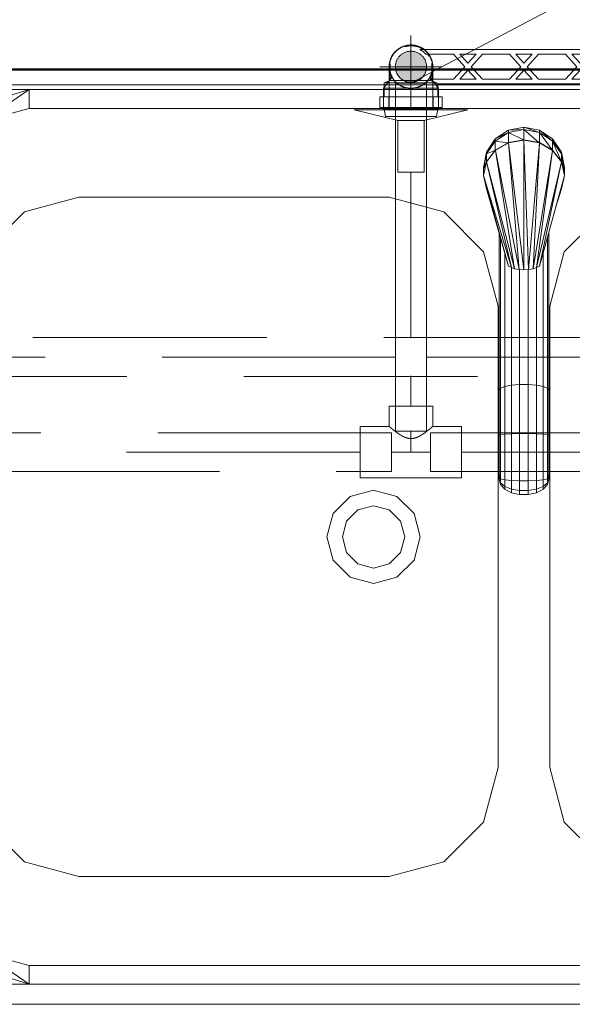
# Model space of a CAD drawing. Header units: millimetres. Extents: x 25471 to 48943, y 4737 to 38988.
# Tile 113 of 117: x 38977 to 39332, y 37988 to 38619. Entities that reach past the tile are written whole.
import ezdxf

# ---------------------------------------------------------------- set-up
doc = ezdxf.new("R2010")
doc.units = ezdxf.units.MM
for name, pattern in [('ADSK_Осевая', [700, 500, -100, 0, -100]), ('ADSK_Скрыто', [300, 150, -150]), ('ADSK_Штриховая_ш3 п1_5', [225, 150, -75])]:
    doc.linetypes.add(name, pattern=pattern)
for name, color, linetype, lineweight in [('A-DETL-____-HDLN', 90, 'ADSK_Скрыто', 9), ('A-DETL-____-MBND', 5, 'ADSK_Штриховая_ш3 п1_5', 20), ('A-WALL-____-MCUT', 113, 'Continuous', 50), ('A-WALL-____-OTLN', 113, 'Continuous', 20), ('I-FURN-____-MCUT', 30, 'Continuous', 9), ('I-FURN-____-OTLN', 30, 'Continuous', 20), ('M-EQPM-____-OTLN', 50, 'Continuous', 20), ('P-PIPE-____-CNTR', 3, 'ADSK_Осевая', 20), ('P-PIPE-____-IDEN', 2, 'Continuous', 20), ('P-PIPE-____-OTLN', 3, 'Continuous', 20)]:
    doc.layers.add(name, color=color, linetype=linetype, lineweight=lineweight)

# ---------------------------------------------------------------- blocks, each defined once
blk = doc.blocks.new('Прямая форма - V line-608908-В_Этаж 01_Водопровод')
at = {"layer": 'A-WALL-____-MCUT', "color": 253}
blk.add_line((6840, 0), (0, 0), dxfattribs=at)
blk = doc.blocks.new('Прямая форма - SW - 003-608909-В_Этаж 01_Водопровод')
blk.add_blockref('Прямая форма - V line-608908-В_Этаж 01_Водопровод', (0, 0))
blk = doc.blocks.new('Прямая форма - V line-609776-В_Этаж 01_Водопровод')
at = {"layer": 'I-FURN-____-MCUT', "color": 53}
for p, q in [((0, 0), (-4140, 0)), ((-4140, -10), (-10, -10))]:
    blk.add_line(p, q, dxfattribs=at)
at = {"layer": 'I-FURN-____-OTLN', "color": 9}
for p, q in [((-1917, -13), (-1320, -13)), ((-1359.19, -25), (-1320, -13)), ((-1320, -13), (-1349, -32.77)), ((-1320, -13), (-683, -13)), ((-1320, -13), (-1320, -25)), ((-1320, -25), (-1349, -32.77)), ((-683, -25), (-1320, -25)), ((-1012.45, -38.98), (-1002.5, -37)), ((-1002.5, -38.5), (-1002.5, -37)), ((-992.55, -40.45), (-1002.5, -37)), ((-1002.5, -37), (-992.55, -38.98)), ((-1020.88, -44.62), (-1012.45, -38.98)), ((-1020.88, -45.97), (-1012.45, -40.45)), ((-1012.45, -40.45), (-1020.88, -44.62)), ((-1012.45, -40.45), (-1002.5, -38.5)), ((-1002.5, -38.5), (-1012.45, -38.98)), ((-1012.45, -40.45), (-1012.45, -38.98)), ((-1012.45, -46.89), (-1012.45, -40.45)), ((-1002.91, -45.22), (-1012.45, -40.45)), ((-1002.5, -45.15), (-1002.5, -38.5)), ((-992.92, -46.83), (-1002.5, -38.5)), ((-1002.5, -38.5), (-992.55, -40.45)), ((-992.55, -40.45), (-992.55, -38.98)), ((-984.12, -45.97), (-992.55, -38.98)), ((-992.55, -38.98), (-984.12, -44.62)), ((-992.55, -46.89), (-992.55, -40.45)), ((-984.36, -51.7), (-992.55, -40.45)), ((-992.55, -40.45), (-984.12, -45.97)), ((-1026.52, -53.05), (-1020.88, -44.62)), ((-1026.52, -54.24), (-1020.88, -45.97)), ((-1020.88, -45.97), (-1026.52, -53.05)), ((-1020.88, -45.97), (-1020.88, -44.62)), ((-1020.88, -51.84), (-1020.88, -45.97)), ((-1012.8, -47.1), (-1020.88, -45.97)), ((-1012.45, -46.89), (-1020.88, -51.84)), ((-1020.88, -52.04), (-1012.45, -47.14)), ((-1002.5, -45.15), (-1012.45, -46.89)), ((-1012.45, -47.14), (-1002.5, -45.43)), ((-1012.43, -47.14), (-1005.5, -128.4)), ((-1002.5, -128.64), (-1012.42, -47.14)), ((-992.55, -46.89), (-1002.5, -45.15)), ((-1002.5, -45.43), (-1002.5, -128.64)), ((-1002.5, -45.43), (-992.55, -47.14)), ((-999.5, -128.4), (-1002.49, -45.43)), ((-992.57, -47.14), (-999.5, -128.4)), ((-996.5, -127.93), (-992.56, -47.14)), ((-984.12, -51.84), (-992.55, -46.89)), ((-992.55, -47.14), (-984.12, -52.04)), ((-984.12, -44.62), (-978.48, -53.05)), ((-984.12, -44.62), (-978.48, -54.24)), ((-984.12, -45.97), (-984.12, -44.62)), ((-984.12, -51.84), (-984.12, -45.97)), ((-984.12, -45.97), (-978.48, -54.24)), ((-978.48, -59.36), (-984.12, -45.97)), ((-1028.5, -63), (-1026.52, -53.05)), ((-1028.5, -64), (-1026.52, -54.24)), ((-1026.52, -54.24), (-1028.5, -63)), ((-1020.88, -51.84), (-1026.52, -59.26)), ((-1026.52, -59.36), (-1020.88, -52.04)), ((-1021.1, -52.12), (-1026.52, -54.24)), ((-1026.52, -54.24), (-1026.52, -53.05)), ((-1026.52, -59.26), (-1026.52, -54.24)), ((-1020.85, -52.04), (-1008.5, -127.93)), ((-1005.5, -128.4), (-1020.85, -52.04)), ((-984.15, -52.04), (-996.5, -127.93)), ((-994.5, -127.21), (-984.14, -52.04)), ((-978.48, -59.26), (-984.12, -51.84)), ((-984.12, -52.04), (-978.48, -59.36)), ((-978.48, -53.05), (-976.5, -63)), ((-978.48, -53.05), (-976.5, -64)), ((-978.48, -53.05), (-978.48, -54.24)), ((-978.48, -54.24), (-976.5, -64)), ((-978.48, -54.24), (-976.5, -68)), ((-978.48, -54.24), (-978.48, -59.26)), ((-1026.54, -59.36), (-1028.5, -68)), ((-1028.5, -64), (-1026.52, -59.36)), ((-1028.5, -68), (-1026.52, -59.36)), ((-1028.5, -64), (-1028.5, -63)), ((-1010.5, -127.21), (-1026.5, -59.36)), ((-1008.5, -127.93), (-1026.49, -59.36)), ((-978.5, -59.36), (-994.5, -127.21)), ((-992.5, -126.26), (-978.5, -59.36)), ((-978.48, -59.36), (-976.5, -68)), ((-976.5, -68), (-978.46, -59.36)), ((-976.5, -63), (-976.5, -64)), ((-1028.5, -68), (-1028.5, -64)), ((-1012.5, -126.26), (-1028.5, -68)), ((-1028.5, -68), (-1026.52, -76.74)), ((-1010.5, -127.21), (-1028.5, -68)), ((-976.5, -68), (-992.5, -126.26)), ((-978.48, -76.74), (-976.5, -68)), ((-976.5, -64), (-976.5, -68)), ((-1288, -82), (-1323, -91.38)), ((-1089, -82), (-1288, -82)), ((-1054, -91.38), (-1089, -82)), ((-1026.52, -76.74), (-1012.5, -126.26)), ((-978.48, -76.74), (-982.25, -88.92)), ((-1323, -91.38), (-1348.62, -117)), ((-1028.38, -117), (-1054, -91.38)), ((-951, -91.38), (-976.62, -117)), ((-1018.5, -206), (-1018.5, -105.07)), ((-1018.5, -206), (-1018.5, -105.07)), ((-986.5, -206), (-986.5, -104.41)), ((-986.5, -206), (-986.5, -104.41)), ((-1017.54, -204.66), (-1017.54, -108.48)), ((-1017.54, -204.66), (-1017.54, -108.48)), ((-987.46, -204.66), (-987.46, -107.92)), ((-987.46, -204.66), (-987.46, -107.92)), ((-1019, -152), (-1028.38, -117)), ((-1014.76, -203.49), (-1014.76, -118.29)), ((-1014.76, -203.49), (-1014.76, -118.29)), ((-990.24, -203.49), (-990.24, -118.04)), ((-990.24, -203.49), (-990.24, -118.04)), ((-976.62, -117), (-986, -152)), ((-1012.5, -126.26), (-1010.5, -127.21)), ((-992.5, -126.26), (-994.5, -127.21)), ((-1008.5, -127.93), (-1010.5, -127.21)), ((-1010.5, -202.62), (-1010.5, -127.21)), ((-1010.5, -202.62), (-1010.5, -127.21)), ((-1005.5, -128.4), (-1008.5, -127.93)), ((-1002.5, -128.64), (-1005.5, -128.4)), ((-1005.28, -202.15), (-1005.28, -128.42)), ((-1005.28, -202.15), (-1005.28, -128.42)), ((-999.5, -128.4), (-1002.5, -128.64)), ((-999.72, -202.15), (-999.72, -128.42)), ((-999.72, -202.15), (-999.72, -128.42)), ((-996.5, -127.93), (-999.5, -128.4)), ((-994.5, -127.21), (-996.5, -127.93)), ((-994.5, -202.62), (-994.5, -127.21)), ((-994.5, -202.62), (-994.5, -127.21)), ((-1019, -448), (-1019, -152)), ((-986, -152), (-986, -448)), ((-1010.5, -202.62), (-1005.28, -202.15)), ((-1010.5, -202.62), (-1005.28, -202.15)), ((-1005.28, -233.67), (-1005.28, -202.15)), ((-1005.28, -202.15), (-999.72, -202.15)), ((-1005.28, -233.67), (-1005.28, -202.15)), ((-1005.28, -202.15), (-999.72, -202.15)), ((-999.72, -233.67), (-999.72, -202.15)), ((-999.72, -202.15), (-994.5, -202.62)), ((-999.72, -233.67), (-999.72, -202.15)), ((-999.72, -202.15), (-994.5, -202.62)), ((-1018.5, -206), (-1017.54, -204.66)), ((-1018.5, -206), (-1017.54, -204.66)), ((-1018.5, -235), (-1018.5, -206)), ((-1018.5, -235), (-1018.5, -206)), ((-1017.54, -204.66), (-1014.76, -203.49)), ((-1017.54, -204.66), (-1014.76, -203.49)), ((-1017.54, -234.54), (-1017.54, -204.66)), ((-1017.54, -234.54), (-1017.54, -204.66)), ((-1014.76, -203.49), (-1010.5, -202.62)), ((-1014.76, -203.49), (-1010.5, -202.62)), ((-1014.76, -234.13), (-1014.76, -203.49)), ((-1014.76, -234.13), (-1014.76, -203.49)), ((-1010.5, -233.83), (-1010.5, -202.62)), ((-1010.5, -233.83), (-1010.5, -202.62)), ((-994.5, -233.83), (-994.5, -202.62)), ((-994.5, -202.62), (-990.24, -203.49)), ((-994.5, -233.83), (-994.5, -202.62)), ((-994.5, -202.62), (-990.24, -203.49)), ((-990.24, -234.13), (-990.24, -203.49)), ((-990.24, -203.49), (-987.46, -204.66)), ((-990.24, -234.13), (-990.24, -203.49)), ((-990.24, -203.49), (-987.46, -204.66)), ((-987.46, -234.54), (-987.46, -204.66)), ((-987.46, -204.66), (-986.5, -206)), ((-987.46, -234.54), (-987.46, -204.66)), ((-987.46, -204.66), (-986.5, -206)), ((-986.5, -235), (-986.5, -206)), ((-986.5, -235), (-986.5, -206)), ((-1010.5, -233.83), (-1005.28, -233.67)), ((-1010.5, -233.83), (-1005.28, -233.67)), ((-1005.28, -264.02), (-1005.28, -233.67)), ((-1005.28, -233.67), (-999.72, -233.67)), ((-1005.28, -264.02), (-1005.28, -233.67)), ((-1005.28, -233.67), (-999.72, -233.67)), ((-999.72, -264.02), (-999.72, -233.67)), ((-999.72, -233.67), (-994.5, -233.83)), ((-999.72, -264.02), (-999.72, -233.67)), ((-999.72, -233.67), (-994.5, -233.83)), ((-1018.5, -235), (-1017.54, -234.54)), ((-1018.5, -235), (-1017.54, -234.54)), ((-1018.5, -262), (-1018.5, -235)), ((-1018.5, -262), (-1018.5, -235)), ((-1017.54, -234.54), (-1014.76, -234.13)), ((-1017.54, -234.54), (-1014.76, -234.13)), ((-1017.54, -262.7), (-1017.54, -234.54)), ((-1017.54, -262.7), (-1017.54, -234.54)), ((-1014.76, -234.13), (-1010.5, -233.83)), ((-1014.76, -234.13), (-1010.5, -233.83)), ((-1014.76, -263.32), (-1014.76, -234.13)), ((-1014.76, -263.32), (-1014.76, -234.13)), ((-1010.5, -263.78), (-1010.5, -233.83)), ((-1010.5, -263.78), (-1010.5, -233.83)), ((-994.5, -263.78), (-994.5, -233.83)), ((-994.5, -233.83), (-990.24, -234.13)), ((-994.5, -263.78), (-994.5, -233.83)), ((-994.5, -233.83), (-990.24, -234.13)), ((-990.24, -263.32), (-990.24, -234.13)), ((-990.24, -234.13), (-987.46, -234.54)), ((-990.24, -263.32), (-990.24, -234.13)), ((-990.24, -234.13), (-987.46, -234.54)), ((-987.46, -262.7), (-987.46, -234.54)), ((-987.46, -234.54), (-986.5, -235)), ((-987.46, -262.7), (-987.46, -234.54)), ((-987.46, -234.54), (-986.5, -235)), ((-986.5, -262), (-986.5, -235)), ((-986.5, -262), (-986.5, -235)), ((-1017.54, -259.58), (-1018.5, -262.7)), ((-1018.07, -261.15), (-1018.5, -262)), ((-1018.5, -262), (-1017.54, -262.7)), ((-1018.5, -262.7), (-1018.5, -262)), ((-1018.5, -262), (-1017.54, -262.7)), ((-1018.5, -262), (-1018.5, -262.7)), ((-1018.5, -262.7), (-1017.54, -265.3)), ((-1018.5, -263), (-1018.5, -262.7)), ((-1018.5, -262.7), (-1017.54, -265.3)), ((-1018.5, -262.7), (-1018.5, -263)), ((-1018.5, -263), (-1017.54, -266.42)), ((-1018.5, -263), (-1017.54, -266.42)), ((-1018.5, -263), (-1017.54, -266.42)), ((-1018.5, -263), (-1017.54, -266.42)), ((-1017.54, -265.3), (-1017.54, -262.7)), ((-1017.54, -262.7), (-1014.76, -263.32)), ((-1017.54, -265.3), (-1017.54, -262.7)), ((-1017.54, -262.7), (-1014.76, -263.32)), ((-1017.54, -266.42), (-1017.54, -265.3)), ((-1017.54, -265.3), (-1014.76, -267.6)), ((-1017.54, -266.42), (-1017.54, -265.3)), ((-1017.54, -265.3), (-1014.76, -267.6)), ((-1014.76, -267.6), (-1014.76, -263.32)), ((-1014.76, -263.32), (-1010.5, -263.78)), ((-1014.76, -263.32), (-1014.76, -267.6)), ((-1014.76, -263.32), (-1010.5, -263.78)), ((-1010.5, -263.78), (-1010.5, -269.3)), ((-1010.5, -263.78), (-1005.28, -264.02)), ((-1010.5, -269.3), (-1010.5, -263.78)), ((-1010.5, -263.78), (-1005.28, -264.02)), ((-1005.28, -270.2), (-1005.28, -264.02)), ((-1005.28, -264.02), (-999.72, -264.02)), ((-1005.28, -270.2), (-1005.28, -264.02)), ((-1005.28, -264.02), (-999.72, -264.02)), ((-999.72, -264.02), (-994.5, -263.78)), ((-999.72, -264.02), (-994.5, -263.78)), ((-999.72, -270.2), (-999.72, -264.02)), ((-999.72, -270.2), (-999.72, -264.02)), ((-994.5, -263.78), (-990.24, -263.32)), ((-994.5, -263.78), (-990.24, -263.32)), ((-994.5, -269.3), (-994.5, -263.78)), ((-994.5, -269.3), (-994.5, -263.78)), ((-990.24, -263.32), (-987.46, -262.7)), ((-990.24, -263.32), (-987.46, -262.7)), ((-990.24, -263.32), (-990.24, -267.6)), ((-990.24, -267.6), (-990.24, -263.32)), ((-990.24, -267.6), (-987.46, -265.3)), ((-990.24, -267.6), (-987.46, -265.3)), ((-987.46, -259.58), (-986.5, -262.7)), ((-987.46, -262.7), (-986.5, -262)), ((-987.46, -262.7), (-986.5, -262)), ((-987.46, -265.3), (-986.5, -262.7)), ((-987.46, -265.3), (-986.5, -262.7)), ((-987.46, -265.3), (-987.46, -262.7)), ((-987.46, -262.7), (-987.46, -265.3)), ((-986.5, -263), (-987.46, -266.42)), ((-987.46, -266.42), (-986.5, -263)), ((-987.46, -266.42), (-986.5, -263)), ((-987.46, -266.42), (-986.5, -263)), ((-987.46, -266.42), (-987.46, -265.3)), ((-987.46, -265.3), (-987.46, -266.42)), ((-986.93, -261.15), (-986.5, -262)), ((-986.5, -262.7), (-986.5, -262)), ((-986.5, -262.7), (-986.5, -262)), ((-1114, -274.02), (-1099, -270)), ((-1099, -270), (-1084, -274.02)), ((-1017.54, -266.42), (-1014.76, -269.43)), ((-1017.54, -266.42), (-1014.76, -269.43)), ((-1014.76, -269.43), (-1014.76, -267.6)), ((-1014.76, -267.6), (-1010.5, -269.3)), ((-1014.76, -267.6), (-1014.76, -269.43)), ((-1014.76, -267.6), (-1010.5, -269.3)), ((-1014.76, -269.43), (-1010.5, -271.66)), ((-1014.76, -269.43), (-1010.5, -271.66)), ((-1010.5, -269.3), (-1010.5, -271.66)), ((-1010.5, -269.3), (-1005.28, -270.2)), ((-1010.5, -271.66), (-1010.5, -269.3)), ((-1010.5, -269.3), (-1005.28, -270.2)), ((-1010.5, -271.66), (-1005.28, -272.85)), ((-1010.5, -271.66), (-1005.28, -272.85)), ((-1005.28, -272.85), (-1005.28, -270.2)), ((-1005.28, -270.2), (-999.72, -270.2)), ((-1005.28, -272.85), (-1005.28, -270.2)), ((-1005.28, -270.2), (-999.72, -270.2)), ((-999.72, -270.2), (-994.5, -269.3)), ((-999.72, -270.2), (-994.5, -269.3)), ((-999.72, -272.85), (-999.72, -270.2)), ((-999.72, -272.85), (-999.72, -270.2)), ((-999.72, -272.85), (-994.5, -271.66)), ((-999.72, -272.85), (-994.5, -271.66)), ((-994.5, -269.3), (-990.24, -267.6)), ((-994.5, -269.3), (-990.24, -267.6)), ((-994.5, -271.66), (-994.5, -269.3)), ((-994.5, -271.66), (-994.5, -269.3)), ((-994.5, -271.66), (-990.24, -269.43)), ((-994.5, -271.66), (-990.24, -269.43)), ((-990.24, -269.43), (-987.46, -266.42)), ((-990.24, -269.43), (-987.46, -266.42)), ((-990.24, -267.6), (-990.24, -269.43)), ((-990.24, -269.43), (-990.24, -267.6)), ((-1124.98, -285), (-1114, -274.02)), ((-1084, -274.02), (-1073.02, -285)), ((-1005.28, -272.85), (-999.72, -272.85)), ((-1005.28, -272.85), (-999.72, -272.85)), ((-1116.32, -290), (-1109, -282.68)), ((-1109, -282.68), (-1099, -280)), ((-1099, -280), (-1089, -282.68)), ((-1089, -282.68), (-1081.68, -290)), ((-1129, -300), (-1124.98, -285)), ((-1119, -300), (-1116.32, -290)), ((-1081.68, -290), (-1079, -300)), ((-1073.02, -285), (-1069, -300)), ((-1124.98, -315), (-1129, -300)), ((-1116.32, -310), (-1119, -300)), ((-1079, -300), (-1081.68, -310)), ((-1069, -300), (-1073.02, -315)), ((-1114, -325.98), (-1124.98, -315)), ((-1109, -317.32), (-1116.32, -310)), ((-1081.68, -310), (-1089, -317.32)), ((-1073.02, -315), (-1084, -325.98)), ((-1099, -320), (-1109, -317.32)), ((-1089, -317.32), (-1099, -320)), ((-1099, -330), (-1114, -325.98)), ((-1084, -325.98), (-1099, -330)), ((-1028.38, -483), (-1019, -448)), ((-986, -448), (-976.62, -483)), ((-1348.62, -483), (-1323, -508.62)), ((-1054, -508.62), (-1028.38, -483)), ((-976.62, -483), (-951, -508.62)), ((-1323, -508.62), (-1288, -518)), ((-1089, -518), (-1054, -508.62)), ((-1288, -518), (-1089, -518)), ((-1349, -567.23), (-1320, -575)), ((-1349, -567.23), (-1320, -587)), ((-1320, -587), (-1359.19, -575)), ((-1320, -575), (-683, -575)), ((-1320, -575), (-1320, -587)), ((-1320, -587), (-1917, -587)), ((-683, -587), (-1320, -587)), ((-600, -600), (-2000, -600))]:
    blk.add_line(p, q, dxfattribs=at)
blk = doc.blocks.new('Прямая форма - FU - 052-609777-В_Этаж 01_Водопровод')
blk.add_blockref('Прямая форма - V line-609776-В_Этаж 01_Водопровод', (0, 0))
blk = doc.blocks.new('V line_ifc_RVT-1-В_Этаж 01_Водопровод')
at = {"layer": 'A-WALL-____-OTLN', "color": 9, "lineweight": 20, "rotation": 180}
blk.add_blockref('Прямая форма - SW - 003-608909-В_Этаж 01_Водопровод', (40703.24, 38587.58), dxfattribs=at)
at = {"layer": 'I-FURN-____-OTLN', "color": 9, "lineweight": 20}
blk.add_blockref('Прямая форма - FU - 052-609777-В_Этаж 01_Водопровод', (40303.24, 38587.58), dxfattribs=at)
blk = doc.blocks.new('ADSK_Полипропилен_Тройник - Универсальный-V59-В_Этаж 01_Водопровод')
at = {"layer": 'A-DETL-____-MBND', "color": 220}
for p, q in [((-14, 29.5), (-14, 16.5)), ((14, 29.5), (-14, 29.5)), ((14, 16.5), (14, 29.5)), ((-14, 16.5), (-32.5, 16.5)), ((-32.5, 16.5), (-32.5, -16.5)), ((32.5, 16.5), (14, 16.5)), ((32.5, -16.5), (32.5, 16.5)), ((-32.5, -16.5), (-12.5, -16.5)), ((-12.5, -16.5), (12.5, -16.5)), ((12.5, -16.5), (32.5, -16.5))]:
    blk.add_line(p, q, dxfattribs=at)
for points in [[(-12.5, 15.25), (-12.98, 15.65), (-13.73, 16.27), (-14, 16.49), (-14, 16.5)], [(-10.3, 13.5), (-10.73, 13.83), (-11.52, 14.45), (-12.2, 15), (-12.5, 15.25)], [(12.5, 15.25), (12.2, 15), (11.52, 14.45), (10.73, 13.83), (10.3, 13.5)], [(14, 16.5), (14, 16.49), (13.73, 16.27), (12.98, 15.65), (12.5, 15.25)]]:
    blk.add_open_spline(points, degree=3, dxfattribs=at)
blk.add_open_spline([(10.3, 13.5), (9.93, 13.22), (9.17, 12.65), (8.13, 11.92), (7.24, 11.34), (6.56, 10.91), (5.96, 10.56), (5.46, 10.29), (5.09, 10.1), (4.7, 9.92), (4.17, 9.68), (3.49, 9.39), (2.64, 9.1), (1.93, 8.93), (1.35, 8.84), (0.75, 8.78), (-0.01, 8.75), (-0.77, 8.78), (-1.37, 8.85), (-1.95, 8.93), (-2.66, 9.11), (-3.5, 9.4), (-4.18, 9.68), (-4.71, 9.92), (-5.09, 10.11), (-5.47, 10.29), (-5.96, 10.56), (-6.56, 10.91), (-7.25, 11.34), (-8.13, 11.93), (-9.17, 12.65), (-9.93, 13.22), (-10.3, 13.5)], degree=3, knots=[0, 0, 0, 0, 0.071429, 0.142857, 0.178571, 0.214286, 0.25, 0.267857, 0.285714, 0.303571, 0.321429, 0.357143, 0.392857, 0.428571, 0.446429, 0.464286, 0.5, 0.535714, 0.553571, 0.571429, 0.607143, 0.642857, 0.678571, 0.696429, 0.714286, 0.732143, 0.75, 0.785714, 0.821429, 0.857143, 0.928571, 1, 1, 1, 1], dxfattribs=at)
blk = doc.blocks.new('VTp_724_0 Водорозетка двойная - VTp_724_0-V41-В_Этаж 01_Водопровод')
at = {"layer": 'A-DETL-____-HDLN'}
for p, q in [((-67.81, 8.8), (-77.2, 8.8)), ((77.2, 8.8), (67.26, 8.8))]:
    blk.add_line(p, q, dxfattribs=at)
at = {"layer": 'M-EQPM-____-OTLN'}
for p, q in [((-88.85, 32), (-89.75, 27.2)), ((-56.15, 32), (-88.85, 32)), ((-55.25, 27.2), (-56.15, 32)), ((56.15, 32), (55.25, 27.2)), ((88.85, 32), (56.15, 32)), ((89.75, 27.2), (88.85, 32)), ((-92.58, 26.1), (-86.7, 26.1)), ((-92.58, 19.4), (-92.58, 26.1)), ((-89.75, 27.2), (-89.75, 26.1)), ((-55.25, 27.2), (-89.75, 27.2)), ((-86.7, 26.1), (-72.5, 26.1)), ((-86.7, 19.4), (-86.7, 26.1)), ((-72.5, 26.1), (-58.3, 26.1)), ((-72.5, 19.4), (-72.5, 26.1)), ((-58.3, 26.1), (-52.42, 26.1)), ((-58.3, 26.1), (-58.3, 19.4)), ((-55.25, 26.1), (-55.25, 27.2)), ((-52.42, 19.4), (-52.42, 26.1)), ((52.42, 26.1), (58.3, 26.1)), ((52.42, 19.4), (52.42, 26.1)), ((55.25, 27.2), (55.25, 26.1)), ((89.75, 27.2), (55.25, 27.2)), ((58.3, 26.1), (72.5, 26.1)), ((58.3, 19.4), (58.3, 26.1)), ((72.5, 26.1), (86.7, 26.1)), ((72.5, 19.4), (72.5, 26.1)), ((86.7, 26.1), (92.58, 26.1)), ((86.7, 26.1), (86.7, 19.4)), ((89.75, 26.1), (89.75, 27.2)), ((92.58, 19.4), (92.58, 26.1)), ((-86.7, 19.4), (-92.58, 19.4)), ((-89.75, 19.4), (-89.75, 10.4)), ((-72.5, 19.4), (-86.7, 19.4)), ((-58.3, 19.4), (-72.5, 19.4)), ((-52.42, 19.4), (-58.3, 19.4)), ((-55.25, 11), (-55.25, 19.4)), ((58.3, 19.4), (52.42, 19.4)), ((55.25, 19.4), (55.25, 11)), ((72.5, 19.4), (58.3, 19.4)), ((86.7, 19.4), (72.5, 19.4)), ((92.58, 19.4), (86.7, 19.4)), ((89.75, 10.4), (89.75, 19.4)), ((-89.75, 10.4), (-85.9, 8.8)), ((-55.99, 10.4), (-89.75, 10.4)), ((-85.9, 8.8), (-85.9, 0)), ((-77.24, 8.8), (-85.9, 8.8)), ((-60.07, 8.8), (-67.76, 8.8)), ((-60.07, 8.8), (-60.07, 8)), ((-60.07, 8), (-45.3, 8)), ((-59.1, 0), (-59.1, 8)), ((55.99, 11), (-55.99, 11)), ((-55.99, 11), (-55.99, 10.4)), ((-45.3, 8), (-38.02, 0)), ((-36, 2.23), (-41.25, 8)), ((-41.25, 8), (-30.75, 8)), ((-30.75, 8), (-36, 2.23)), ((-33.98, 0), (-26.7, 8)), ((-26.7, 8), (-9.3, 8)), ((-9.3, 8), (-2.02, 0)), ((0, 2.23), (-5.25, 8)), ((-5.25, 8), (5.25, 8)), ((5.25, 8), (0, 2.23)), ((2.02, 0), (9.3, 8)), ((9.3, 8), (26.7, 8)), ((26.7, 8), (33.98, 0)), ((30.75, 8), (41.25, 8)), ((36, 2.23), (30.75, 8)), ((41.25, 8), (36, 2.23)), ((38.02, 0), (45.3, 8)), ((45.3, 8), (60.07, 8)), ((55.99, 10.4), (55.99, 11)), ((89.75, 10.4), (55.99, 10.4)), ((59.1, 8), (59.1, 0)), ((67.22, 8.8), (60.07, 8.8)), ((60.07, 8), (60.07, 8.8)), ((85.9, 8.8), (77.24, 8.8)), ((85.9, 8.8), (89.75, 10.4)), ((85.9, 0), (85.9, 8.8)), ((-38.02, 0), (-45.3, -8)), ((-41.25, -8), (-36, -2.23)), ((-36, -2.23), (-30.75, -8)), ((-26.7, -8), (-33.98, 0)), ((-2.02, 0), (-9.3, -8)), ((-5.25, -8), (0, -2.23)), ((0, -2.23), (5.25, -8)), ((9.3, -8), (2.02, 0)), ((33.98, 0), (26.7, -8)), ((30.75, -8), (36, -2.23)), ((36, -2.23), (41.25, -8)), ((45.3, -8), (38.02, 0)), ((-66.71, -11), (66.71, -11)), ((-45.3, -8), (-62.98, -8)), ((-30.75, -8), (-41.25, -8)), ((-9.3, -8), (-26.7, -8)), ((5.25, -8), (-5.25, -8)), ((26.7, -8), (9.3, -8)), ((41.25, -8), (30.75, -8)), ((62.98, -8), (45.3, -8))]:
    blk.add_line(p, q, dxfattribs=at)
for centre, radius, start, end in [((-212.07, 402.15), 421.7, 291.12855, 291.72365), ((212.07, 402.15), 421.7, 248.27635, 248.87145), ((-72.5, 0), 13.4, 180, 188.2152), ((-72.5, 0), 13.4, 351.83205, 360), ((-72.5, 0), 13.4, 352.56086, 0), ((72.5, 0), 13.4, 180, 187.43914), ((72.5, 0), 13.4, 180, 188.16795), ((72.5, 0), 13.4, 351.7848, 0), ((-72.5, 0), 13.4, 241.49726, 293.64886), ((-72.5, 0), 13.4, 296.89364, 306.30653), ((-72.5, 0), 13.4, 322.97356, 327.32581), ((-72.5, 0), 13.4, 323.08175, 328.77769), ((-72.5, 0), 13.4, 323.34359, 330.79093), ((72.5, 0), 13.4, 209.20907, 216.65641), ((72.5, 0), 13.4, 211.22231, 216.91825), ((72.5, 0), 13.4, 212.67419, 217.02644), ((72.5, 0), 13.4, 233.69347, 243.10636), ((72.5, 0), 13.4, 246.35114, 288.10903)]:
    blk.add_arc(centre, radius, start, end, dxfattribs=at)
for points in [[(-62.98, -8), (-63.51, -8.62), (-64.66, -9.75), (-65.99, -10.62), (-66.71, -11)], [(66.71, -11), (65.99, -10.62), (64.66, -9.75), (63.51, -8.62), (62.98, -8)]]:
    blk.add_open_spline(points, degree=3, dxfattribs=at)
blk = doc.blocks.new('ADSK_Полипропилен_Отвод - Универсальный-V60-В_Этаж 01_Водопровод')
at = {"layer": 'A-DETL-____-HDLN', "color": 210}
for p, q in [((39236.93, 38600.26), (39237.36, 38599.91)), ((39242.24, 38562.78), (39242.24, 38589.28)), ((39214.24, 38579.85), (39214.24, 38562.78)), ((39214.24, 38562.78), (39228.24, 38562.78)), ((39228.24, 38562.78), (39242.24, 38562.78))]:
    blk.add_line(p, q, dxfattribs=at)
at = {"layer": 'A-DETL-____-HDLN', "color": 210, "flags": 128}
for points in [[(39238.94, 38598.32), (39239.29, 38597.88), (39239.62, 38597.43), (39239.94, 38596.97)], [(39240.78, 38595.52), (39241.02, 38595.01), (39241.23, 38594.49), (39241.43, 38593.97)], [(39242.01, 38591.81), (39242.1, 38591.26), (39242.17, 38590.7), (39242.22, 38590.14)]]:
    blk.add_lwpolyline(points, dxfattribs=at)
at = {"layer": 'A-DETL-____-HDLN', "color": 210}
for radius, start, end in [(10, 0, 180), (14, 344.20682, 52.2448), (14, 195, 195.78022), (14, 196.84434, 210), (10, 180, 240), (10, 255, 0), (14, 270, 343.14271), (14, 210, 270), (10, 240, 241.3381), (10, 242.30068, 255)]:
    blk.add_arc((39228.24, 38589.28), radius, start, end, dxfattribs=at)
for points, knots in [([(39214.89, 38585.08), (39215, 38584.7), (39215.27, 38583.96), (39215.61, 38583.23), (39215.79, 38582.88)], [0.2241092, 0.2241092, 0.2241092, 0.2241092, 0.2857143, 0.3456864, 0.3456864, 0.3456864, 0.3456864]), ([(39240.69, 38582.88), (39240.87, 38583.23), (39241.21, 38583.96), (39241.48, 38584.7), (39241.6, 38585.08)], [0.6543136, 0.6543136, 0.6543136, 0.6543136, 0.7142857, 0.7758908, 0.7758908, 0.7758908, 0.7758908]), ([(39237.87, 38579.12), (39238.07, 38579.3), (39238.43, 38579.67), (39239.11, 38580.43), (39239.56, 38581.03), (39239.84, 38581.44)], [0.4285714, 0.4285714, 0.4285714, 0.4285714, 0.4642857, 0.5, 0.5714286, 0.5714286, 0.5714286, 0.5714286])]:
    blk.add_open_spline(points, degree=3, knots=knots, dxfattribs=at)
for points in [[(39241.98, 38586.59), (39242.16, 38587.49), (39242.24, 38588.39), (39242.24, 38589.28)], [(39216.65, 38581.44), (39216.78, 38581.23), (39217.07, 38580.83), (39217.54, 38580.24), (39218.05, 38579.67), (39218.42, 38579.3), (39218.61, 38579.12)]]:
    blk.add_open_spline(points, degree=3, dxfattribs=at)
at = {"layer": 'A-DETL-____-MBND', "color": 220}
blk.add_line((39214.24, 38589.28), (39214.24, 38579.9), dxfattribs=at)
at = {"layer": 'A-DETL-____-MBND', "color": 220, "flags": 128}
for points in [[(39222.14, 38601.88), (39222.65, 38602.12), (39223.17, 38602.33), (39223.69, 38602.52)], [(39225.86, 38603.08), (39226.42, 38603.16), (39226.97, 38603.22)], [(39229.21, 38603.25), (39229.77, 38603.2), (39230.32, 38603.13), (39230.87, 38603.03)], [(39233.03, 38602.44), (39233.55, 38602.23), (39234.07, 38602.01), (39234.57, 38601.77)], [(39216.69, 38597.19), (39217.01, 38597.64), (39217.36, 38598.08), (39217.72, 38598.51)], [(39218.9, 38599.71), (39219.32, 38600.07), (39219.76, 38600.42), (39220.21, 38600.75)], [(39236.02, 38600.92), (39236.48, 38600.6), (39236.93, 38600.26)], [(39214.29, 38590.4), (39214.34, 38590.96), (39214.42, 38591.51), (39214.52, 38592.06)], [(39214.95, 38593.69), (39215.14, 38594.21), (39215.35, 38594.73), (39215.58, 38595.24)]]:
    blk.add_lwpolyline(points, dxfattribs=at)
at = {"layer": 'A-DETL-____-MBND', "color": 220}
for start, end in [(90, 195), (52.44841, 90)]:
    blk.add_arc((39228.24, 38589.28), 14, start, end, dxfattribs=at)
blk.add_open_spline([(39214.24, 38589.28), (39214.24, 38588.39), (39214.33, 38587.49), (39214.5, 38586.59)], degree=3, dxfattribs=at)
blk = doc.blocks.new('PP-R Вентиль с хромированной рукояткой Белый - PP-R Вентиль с хромированной рукояткой Белый-V71-В_Этаж 01_Водопровод')
at = {"layer": 'A-DETL-____-HDLN', "color": 210}
for p, q in [((39213.86, 38579.71), (39211.04, 38576.06)), ((39216.11, 38582.62), (39214.9, 38581.05)), ((39242.55, 38579.81), (39240.38, 38582.62)), ((39245.44, 38576.06), (39242.67, 38579.66)), ((39210.94, 38575.93), (39210.59, 38575.48)), ((39228.24, 38575.48), (39210.86, 38575.48)), ((39245.62, 38575.48), (39228.24, 38575.48)), ((39245.89, 38575.48), (39245.54, 38575.94)), ((39210.59, 38569.84), (39210.59, 38563.24)), ((39245.89, 38563.24), (39245.89, 38569.84)), ((39245.46, 38561.68), (39211.11, 38561.68))]:
    blk.add_line(p, q, dxfattribs=at)
for radius, start, end in [(13.8, 98.16864, 129.51148), (13.8, 59.42663, 80.68294), (13.8, 140.0796, 172.23606), (10, 0, 180), (13.8, 45, 58.322), (13.8, 7.34562, 45), (13.8, 0, 5.2583), (13.8, 184.99889, 231.60531), (10, 180, 0), (13.8, 308.38926, 354.98761), (13.8, 356.09224, 0), (13.8, 232.59336, 307.41237)]:
    blk.add_arc((39228.24, 38589.28), radius, start, end, dxfattribs=at)
for points, knots in [([(39216.27, 38582.42), (39216.23, 38582.49), (39216.17, 38582.59), (39216.14, 38582.65), (39216.17, 38582.59), (39216.28, 38582.39), (39216.54, 38581.95), (39216.95, 38581.34), (39217.42, 38580.69), (39218.04, 38579.96), (39218.82, 38579.18), (39219.38, 38578.7), (39219.87, 38578.31), (39220.38, 38577.93), (39221.09, 38577.46), (39221.87, 38577.03), (39222.55, 38576.7), (39223.09, 38576.47), (39223.65, 38576.26), (39224.43, 38576.01), (39225.89, 38575.63), (39227.27, 38575.48), (39228.24, 38575.48)], [0.4444444, 0.4444444, 0.4444444, 0.4444444, 0.4722222, 0.5, 0.5277778, 0.5555556, 0.6111111, 0.6388889, 0.6666667, 0.7222222, 0.75, 0.7777778, 0.7916667, 0.8055556, 0.8333333, 0.8611111, 0.875, 0.8888889, 0.9027778, 0.9166667, 0.9444444, 1, 1, 1, 1]), ([(39228.24, 38575.48), (39229.21, 38575.48), (39230.6, 38575.63), (39232.05, 38576.01), (39232.83, 38576.26), (39233.39, 38576.47), (39233.93, 38576.7), (39234.61, 38577.03), (39235.39, 38577.46), (39236.1, 38577.93), (39236.62, 38578.31), (39237.1, 38578.7), (39237.66, 38579.18), (39238.45, 38579.96), (39239.06, 38580.69), (39239.53, 38581.34), (39239.94, 38581.95), (39240.2, 38582.39), (39240.31, 38582.59), (39240.34, 38582.65), (39240.31, 38582.59), (39240.26, 38582.49), (39240.22, 38582.42)], [0, 0, 0, 0, 0.0555556, 0.0833333, 0.0972222, 0.1111111, 0.125, 0.1388889, 0.1666667, 0.1944444, 0.2083333, 0.2222222, 0.25, 0.2777778, 0.3333333, 0.3611111, 0.3888889, 0.4444444, 0.4722222, 0.5, 0.5277778, 0.5555556, 0.5555556, 0.5555556, 0.5555556]), ([(39225.49, 38575.76), (39225.06, 38575.85), (39224.43, 38576.01), (39223.65, 38576.26), (39223.27, 38576.4), (39223.09, 38576.48)], [0.05555556, 0.05555556, 0.05555556, 0.05555556, 0.08333333, 0.09722222, 0.11111111, 0.11111111, 0.11111111, 0.11111111]), ([(39233.39, 38576.48), (39233.21, 38576.4), (39232.83, 38576.26), (39232.05, 38576.01), (39231.43, 38575.85), (39231, 38575.76)], [0.88888889, 0.88888889, 0.88888889, 0.88888889, 0.90277778, 0.91666667, 0.94444444, 0.94444444, 0.94444444, 0.94444444])]:
    blk.add_open_spline(points, degree=3, knots=knots, dxfattribs=at)
at = {"layer": 'P-PIPE-____-OTLN', "color": 220}
for p, q in [((39214.87, 38581.02), (39213.89, 38579.75)), ((39210.59, 38575.48), (39210.59, 38569.89)), ((39210.86, 38575.48), (39210.59, 38575.48)), ((39245.89, 38575.48), (39245.62, 38575.48)), ((39245.89, 38569.89), (39245.89, 38575.48)), ((39191.74, 38561.68), (39219.74, 38554.68)), ((39211.07, 38561.68), (39191.74, 38561.68)), ((39210.59, 38563.19), (39210.59, 38561.68)), ((39236.74, 38554.68), (39264.74, 38561.68)), ((39264.74, 38561.68), (39245.51, 38561.68)), ((39245.89, 38561.68), (39245.89, 38563.19)), ((39219.74, 38554.68), (39219.74, 38521.68)), ((39236.74, 38554.68), (39219.74, 38554.68)), ((39236.74, 38521.68), (39236.74, 38554.68)), ((39219.74, 38521.68), (39236.74, 38521.68))]:
    blk.add_line(p, q, dxfattribs=at)
for start, end in [(80.8943, 97.95728), (129.72284, 139.86824), (172.44742, 180), (180, 184.44657)]:
    blk.add_arc((39228.24, 38589.28), 13.8, start, end, dxfattribs=at)

msp = doc.modelspace()

# ---------------------------------------------------------------- hatches: boundary and pattern name
at = {"layer": 'P-PIPE-____-OTLN'}
for points in [[(39228.24, 38579.29), (39230.83, 38579.63), (39233.47, 38580.8), (39235.31, 38582.22), (39236.9, 38584.29), (39237.9, 38586.7), (39238.24, 38589.29), (39237.9, 38591.88), (39236.9, 38594.29), (39235.31, 38596.36), (39233.15, 38597.98), (39230.83, 38598.95), (39228.24, 38599.29), (39225.65, 38598.95), (39223.24, 38597.95), (39221.17, 38596.36), (39219.58, 38594.29), (39218.58, 38591.88), (39218.24, 38589.29), (39218.7, 38586.42), (39219.58, 38584.29), (39221.17, 38582.22), (39223.24, 38580.63), (39225.65, 38579.63)], [(39228.24, 38579.28), (39230.83, 38579.62), (39233.47, 38580.8), (39235.31, 38582.21), (39236.9, 38584.28), (39237.9, 38586.69), (39238.24, 38589.28), (39237.9, 38591.87), (39236.9, 38594.28), (39235.31, 38596.35), (39233.14, 38597.98), (39230.83, 38598.94), (39228.24, 38599.28), (39225.65, 38598.94), (39223.24, 38597.94), (39221.17, 38596.35), (39219.58, 38594.28), (39218.58, 38591.87), (39218.24, 38589.28), (39218.7, 38586.42), (39219.58, 38584.28), (39221.17, 38582.21), (39223.24, 38580.62), (39225.65, 38579.62)]]:
    msp.add_hatch(color=256, dxfattribs=at).paths.add_polyline_path(points)

# ---------------------------------------------------------------- linework, layer by layer
at = {"layer": 'A-DETL-____-HDLN', "color": 210}
for p, q in [((39218.24, 38578.78), (39218.24, 38555.14)), ((39238.24, 38578.78), (39218.24, 38578.78)), ((39238.24, 38555.33), (39238.24, 38578.78)), ((39218.24, 38410.22), (39218.24, 38395.67)), ((39238.24, 38395.67), (39238.24, 38410.22)), ((39215.74, 38329.43), (39215.74, 38354.43)), ((39218.24, 38355.43), (39238.24, 38355.43)), ((39240.74, 38354.43), (39240.74, 38329.43))]:
    msp.add_line(p, q, dxfattribs=at)
at = {"layer": 'A-DETL-____-MBND', "color": 220}
for p, q in [((39218.24, 38555.09), (39218.24, 38410.27)), ((39238.24, 38410.27), (39238.24, 38555.28)), ((39228.24, 38415.02), (39228.24, 38521.68)), ((39218.24, 38395.62), (39218.24, 38355.43)), ((39238.24, 38355.43), (39238.24, 38395.62)), ((39228.24, 38371.43), (39228.24, 38390.91)), ((39215.74, 38354.43), (34455.35, 38354.43)), ((39228.24, 38355.43), (39228.24, 38341.93)), ((40044.22, 38354.44), (39240.74, 38354.43)), ((39195.74, 38341.93), (34475.35, 38341.93)), ((39215.74, 38341.93), (39240.74, 38341.93)), ((40024.22, 38341.94), (39260.74, 38341.93)), ((34455.35, 38329.43), (39215.74, 38329.43)), ((39240.74, 38329.43), (40044.22, 38329.44))]:
    msp.add_line(p, q, dxfattribs=at)
at = {"layer": 'A-DETL-____-MBND', "color": 150}
for p, q in [((39360.74, 38415.45), (34395.97, 38415.44)), ((39218.58, 38402.95), (34415.97, 38402.94)), ((39340.74, 38402.95), (39237.9, 38402.95)), ((34395.97, 38390.44), (39360.74, 38390.45))]:
    msp.add_line(p, q, dxfattribs=at)
at = {"layer": 'P-PIPE-____-CNTR', "color": 220}
for p, q in [((39228.24, 38569.29), (39228.24, 38609.29)), ((39228.24, 38569.28), (39228.24, 38609.28)), ((39208.24, 38589.29), (39248.24, 38589.29)), ((39208.24, 38589.28), (39248.24, 38589.28)), ((39228.24, 38589.28), (39228.24, 38589.29))]:
    msp.add_line(p, q, dxfattribs=at)
at = {"layer": 'P-PIPE-____-IDEN'}
msp.add_line((39228.24, 38578.78), (39566.34, 38758.14), dxfattribs=at)

# ---------------------------------------------------------------- block references
at = {"lineweight": 9}
msp.add_blockref('V line_ifc_RVT-1-В_Этаж 01_Водопровод', (0, 0), dxfattribs=at)
at = {"layer": 'A-DETL-____-HDLN', "color": 210}
for name in ['PP-R Вентиль с хромированной рукояткой Белый - PP-R Вентиль с хромированной рукояткой Белый-V71-В_Этаж 01_Водопровод', 'ADSK_Полипропилен_Отвод - Универсальный-V60-В_Этаж 01_Водопровод']:
    msp.add_blockref(name, (0, 0), dxfattribs=at)
at = {"layer": 'A-DETL-____-HDLN', "rotation": 180.0000468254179}
msp.add_blockref('VTp_724_0 Водорозетка двойная - VTp_724_0-V41-В_Этаж 01_Водопровод', (39300.74, 38589.29), dxfattribs=at)
at = {"layer": 'A-DETL-____-MBND', "color": 220}
msp.add_blockref('ADSK_Полипропилен_Тройник - Универсальный-V59-В_Этаж 01_Водопровод', (39228.24, 38341.93), dxfattribs=at)

doc.saveas('drawing.dxf')
